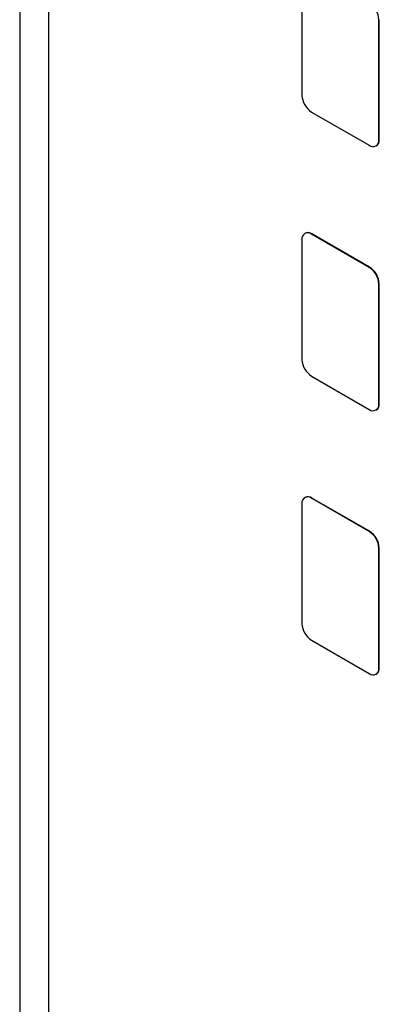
# Model space of a CAD drawing. Header units: millimetres. Extents: x 0 to 420, y 0 to 297.
# Tile 32 of 72: x 320.17 to 323.47, y 194.89 to 203.95. Entities that reach past the tile are written whole.
import ezdxf

# ---------------------------------------------------------------- set-up
doc = ezdxf.new("R2010")
doc.units = ezdxf.units.MM

msp = doc.modelspace()

# ---------------------------------------------------------------- linework, layer by layer
at = {"color": 7, "linetype": 'Continuous', "lineweight": 25}
for p, q in [((320.4331, 232.2394), (320.4331, 193.3945)), ((320.1679, 215.4492), (320.1679, 192.4207)), ((322.763, 204.3548), (322.763, 203.2524)), ((323.4701, 203.9466), (323.4736, 203.9486)), ((323.4701, 202.8442), (323.4701, 203.9466)), ((323.4736, 202.8463), (323.4736, 203.9486)), ((322.8514, 203.0993), (323.3817, 202.7932)), ((323.4442, 202.787), (323.4477, 202.789)), ((323.4701, 202.8442), (323.4736, 202.8463)), ((322.7924, 201.9848), (322.7889, 201.9828)), ((322.8514, 201.9766), (322.8549, 201.9786)), ((323.3817, 201.6704), (322.8514, 201.9766)), ((323.3852, 201.6725), (322.8549, 201.9786)), ((322.763, 201.9256), (322.763, 200.8232)), ((323.3817, 201.6704), (323.3852, 201.6725)), ((323.4701, 201.5174), (323.4736, 201.5194)), ((323.4701, 200.415), (323.4701, 201.5174)), ((323.4736, 200.4171), (323.4736, 201.5194)), ((322.8514, 200.6701), (323.3817, 200.364)), ((323.4701, 200.415), (323.4736, 200.4171)), ((323.4442, 200.3578), (323.4477, 200.3598)), ((322.7924, 199.5556), (322.7889, 199.5536)), ((322.8514, 199.5474), (322.8549, 199.5494)), ((323.3817, 199.2412), (322.8514, 199.5474)), ((323.3852, 199.2433), (322.8549, 199.5494)), ((322.763, 199.4964), (322.763, 198.394)), ((323.3817, 199.2412), (323.3852, 199.2433)), ((323.4701, 199.0881), (323.4736, 199.0902)), ((323.4701, 197.9858), (323.4701, 199.0881)), ((323.4736, 197.9879), (323.4736, 199.0902)), ((322.8514, 198.2409), (323.3817, 197.9348)), ((323.4701, 197.9858), (323.4736, 197.9879)), ((323.4442, 197.9286), (323.4477, 197.9306))]:
    msp.add_line(p, q, dxfattribs=at)
for centre, radius, start, end in [((323.2782, 203.9378), 0.1921, 2.60503, 57.39497), ((322.9549, 203.2612), 0.1921, 182.6045, 237.39526), ((323.4162, 202.8355), 0.0546, 230.79547, 9.21602), ((323.4175, 202.8372), 0.0568, 302.0981, 9.21433), ((322.8169, 201.9343), 0.0546, 50.7961, 189.21539), ((322.8183, 201.9275), 0.0629, 54.38055, 114.30966), ((323.2782, 201.5086), 0.1921, 2.60482, 57.39494), ((323.2817, 201.5107), 0.1921, 2.60482, 57.39494), ((322.9549, 200.832), 0.1921, 182.6045, 237.39526), ((323.4162, 200.4063), 0.0546, 230.79547, 9.21602), ((323.4175, 200.408), 0.0568, 302.0981, 9.21433), ((322.8169, 199.5051), 0.0546, 50.7961, 189.21539), ((322.8183, 199.4983), 0.0629, 54.38055, 114.30966), ((323.2782, 199.0794), 0.1921, 2.60482, 57.39494), ((323.2817, 199.0815), 0.1921, 2.60482, 57.39494), ((322.9549, 198.4028), 0.1921, 182.6045, 237.39526), ((323.4162, 197.9771), 0.0546, 230.79547, 9.21602), ((323.4175, 197.9788), 0.0568, 302.0981, 9.21433)]:
    msp.add_arc(centre, radius, start, end, dxfattribs=at)

doc.saveas('drawing.dxf')
